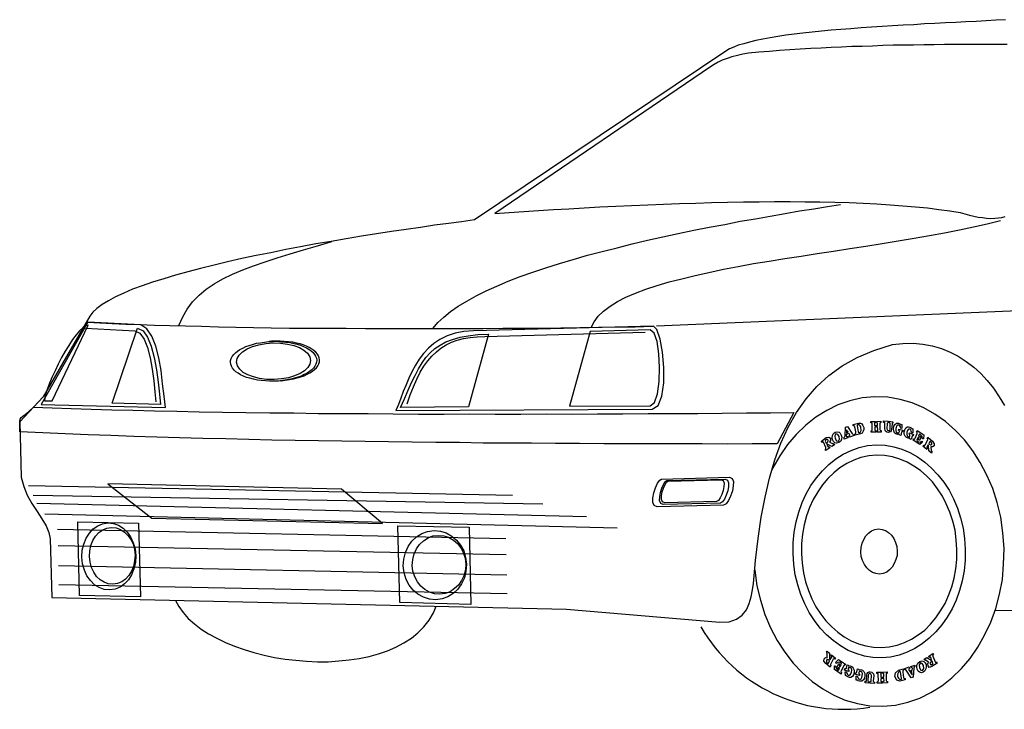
# Model space of a CAD drawing. Extents: x 149 to 250, y -977 to -912.
# Tile 109 of 156: x 242.48 to 243.91, y -963.62 to -962.62. Entities that reach past the tile are written whole.
import ezdxf

# ---------------------------------------------------------------- set-up
doc = ezdxf.new("R2010")
doc.units = 0
doc.header["$MEASUREMENT"] = 0
doc.layers.get('0').update_dxf_attribs({"linetype": 'CONTINUOUS'})
doc.layers.add('7', color=7, linetype='CONTINUOUS')

msp = doc.modelspace()

# ---------------------------------------------------------------- linework, layer by layer
msp.add_arc((243.67466, -963.3816), 0.23889, 209.95373, 279.16128)
at = {"layer": '7', "linetype": 'Continuous'}
for points in [[(243.90952, -962.61961), (243.89566, -962.62032), (243.88143, -962.62103), (243.86723, -962.62211), (243.85231, -962.62283), (243.83738, -962.62357), (243.82244, -962.6243), (243.80717, -962.62503), (243.7919, -962.62578), (243.77662, -962.62688), (243.76098, -962.62762), (243.7457, -962.62837), (243.73042, -962.62946), (243.71516, -962.63056), (243.70023, -962.63165), (243.68531, -962.63274), (243.67075, -962.63382), (243.65655, -962.63488), (243.6427, -962.6363), (243.62886, -962.63772), (243.61573, -962.63911), (243.60295, -962.6405), (243.5909, -962.64223), (243.57921, -962.64395), (243.56786, -962.64602), (243.55723, -962.6477), (243.54732, -962.64973), (243.53813, -962.6521), (243.52964, -962.65444), (243.52187, -962.65678), (243.51517, -962.65944), (243.50919, -962.66209), (243.50393, -962.66506), (243.13896, -962.91019), (243.12016, -962.91279), (243.10101, -962.91541), (243.08115, -962.91804), (243.06058, -962.92105), (243.03967, -962.92407), (243.01839, -962.9271), (242.99676, -962.93049), (242.97479, -962.93388), (242.95282, -962.93764), (242.93085, -962.9414), (242.90888, -962.94515), (242.88657, -962.94927), (242.86497, -962.95337), (242.84338, -962.95784), (242.82212, -962.96193), (242.80124, -962.96638), (242.78072, -962.97115), (242.76091, -962.97592), (242.74147, -962.98068), (242.72272, -962.98542), (242.70505, -962.9905), (242.68811, -962.99555), (242.67186, -963.00058), (242.65669, -963.00595), (242.64259, -963.01093), (242.62992, -963.01658), (242.61795, -963.02187), (242.60777, -963.02746), (242.59867, -963.03303), (242.59096, -963.03857), (242.58507, -963.04405), (242.58058, -963.04985), (242.51307, -963.16722), (242.47911, -963.20329), (242.48114, -963.28367), (242.48468, -963.29709), (242.48997, -963.30977), (242.49669, -963.32171), (242.50409, -963.33327), (242.51113, -963.3441), (242.51707, -963.35427), (242.52123, -963.36377), (242.52324, -963.37298)], [(243.91184, -962.6555), (243.89689, -962.65551), (243.8816, -962.65555), (243.86629, -962.65557), (243.85135, -962.6556), (243.83641, -962.65562), (243.8211, -962.65565), (243.80617, -962.65602), (243.79123, -962.65605), (243.7763, -962.65642), (243.76136, -962.6568), (243.74642, -962.65681), (243.73149, -962.65719), (243.71655, -962.65793), (243.70162, -962.6583), (243.68668, -962.65868), (243.67176, -962.65941), (243.65683, -962.66015), (243.6419, -962.66087), (243.62697, -962.6616), (243.61168, -962.66235), (243.59677, -962.66344), (243.58185, -962.66451), (243.56694, -962.6656), (243.55166, -962.6667), (243.53675, -962.66814), (243.52825, -962.66978), (243.52046, -962.67141), (243.51269, -962.67373), (243.50564, -962.67604), (243.49858, -962.67836), (243.49261, -962.68135), (243.48664, -962.68471), (243.48174, -962.68804), (243.16861, -962.9009)], [(243.16861, -962.9009), (243.18921, -962.89931), (243.21052, -962.89806), (243.23184, -962.89645), (243.25387, -962.89519), (243.2759, -962.89392), (243.29829, -962.89264), (243.32103, -962.89136), (243.34413, -962.89006), (243.36688, -962.88914), (243.39034, -962.8882), (243.41346, -962.88725), (243.43655, -962.88632), (243.46002, -962.88573), (243.48314, -962.88478), (243.50627, -962.88456), (243.52937, -962.88398), (243.55214, -962.88376), (243.57455, -962.88356), (243.59698, -962.88369), (243.61904, -962.88385), (243.6404, -962.88403), (243.66177, -962.88455), (243.68278, -962.88509), (243.70308, -962.88601), (243.72303, -962.88693), (243.74228, -962.88823), (243.76082, -962.88954), (243.77902, -962.89121), (243.79649, -962.89291), (243.8129, -962.89499), (243.82896, -962.89708), (243.84397, -962.89954), (243.85043, -962.90151), (243.85722, -962.90312), (243.86368, -962.90473), (243.87011, -962.906), (243.87618, -962.90691), (243.88225, -962.90747), (243.88831, -962.90804), (243.89401, -962.90789), (243.89933, -962.90739), (243.90428, -962.90657), (243.90924, -962.90537)], [(243.07887, -963.06755), (243.08577, -963.0592), (243.09446, -963.05115), (243.10423, -963.04308), (243.11542, -963.03532), (243.12768, -963.0279), (243.14137, -963.02044), (243.15578, -963.01331), (243.17126, -963.00616), (243.18781, -962.99934), (243.20544, -962.99248), (243.22342, -962.98598), (243.24248, -962.97981), (243.26225, -962.97362), (243.28238, -962.96742), (243.30322, -962.96156), (243.32444, -962.95604), (243.34601, -962.95051), (243.36792, -962.94498), (243.38987, -962.9398), (243.41251, -962.93496), (243.43481, -962.93013), (243.45746, -962.92529), (243.47977, -962.92082), (243.50244, -962.91669), (243.52475, -962.91221), (243.54671, -962.90845), (243.56832, -962.90471), (243.58993, -962.90096), (243.61085, -962.89722), (243.6314, -962.89423), (243.65124, -962.89087), (243.6704, -962.88789)], [(243.30836, -963.06641), (243.31242, -963.05812), (243.31863, -963.05013), (243.32627, -963.04246), (243.3357, -963.03547), (243.34655, -963.02878), (243.35885, -963.02242), (243.37258, -963.01639), (243.38773, -963.01068), (243.40396, -963.00528), (243.42127, -963.00022), (243.43967, -962.99549), (243.45911, -962.99073), (243.47928, -962.9863), (243.50017, -962.98187), (243.52178, -962.97777), (243.54373, -962.97364), (243.56641, -962.96988), (243.58945, -962.96609), (243.61285, -962.96266), (243.63624, -962.95886), (243.66, -962.95542), (243.68374, -962.95162), (243.70714, -962.94818), (243.73089, -962.94438), (243.75392, -962.9406), (243.77696, -962.93682), (243.79928, -962.93305), (243.82122, -962.92894), (243.84283, -962.92484), (243.86336, -962.9204), (243.88317, -962.91599), (243.90227, -962.91124)], [(242.71009, -963.06333), (242.71547, -963.05073), (242.72194, -963.03954), (242.72987, -963.02902), (242.73924, -963.01953), (242.74969, -963.01072), (242.76124, -963.00297), (242.77386, -962.99552), (242.78756, -962.98878), (242.80272, -962.9827), (242.81822, -962.97662), (242.83516, -962.97086), (242.8528, -962.96508), (242.87152, -962.95926), (242.89095, -962.95343), (242.91108, -962.94759), (242.93192, -962.94138)], [(243.40295, -963.06403), (245.11561, -962.99135)], [(242.69033, -963.18268), (242.68848, -963.16599), (242.68624, -963.1479), (242.68398, -963.12874), (242.68068, -963.11032), (242.67633, -963.09335), (242.67063, -963.0789), (242.6636, -963.06841), (242.65456, -963.06258), (242.57759, -963.05847), (242.51014, -963.17796), (242.69033, -963.18268)], [(242.52603, -963.17294), (242.57842, -963.06309), (242.57453, -963.06388), (242.57033, -963.06685), (242.56546, -963.07124), (242.56062, -963.07705), (242.55546, -963.08394), (242.54998, -963.09226), (242.54486, -963.10093), (242.53974, -963.10995), (242.53464, -963.11934), (242.53026, -963.12906), (242.52587, -963.13806), (242.52217, -963.14706), (242.51917, -963.15496), (242.51687, -963.16213), (242.51523, -963.16823), (242.51465, -963.17286), (242.52603, -963.17294)], [(242.57425, -963.0671), (242.64589, -963.07134), (242.65309, -963.07472), (242.65935, -963.0831), (242.66428, -963.09543), (242.66821, -963.11029), (242.67112, -963.12694), (242.67369, -963.14359), (242.67516, -963.15993), (242.67658, -963.17412)], [(242.57759, -963.05847), (242.59506, -963.05946), (242.61322, -963.06042), (242.63282, -963.06135), (242.65311, -963.06191), (242.67449, -963.0628), (242.69657, -963.06367), (242.71937, -963.06416), (242.74287, -963.06463), (242.76744, -963.06544), (242.79236, -963.06588), (242.81799, -963.0663), (242.84398, -963.06671), (242.87068, -963.06711), (242.89737, -963.06714), (242.92477, -963.06753), (242.95253, -963.06754), (242.98066, -963.0679), (243.00877, -963.06791), (243.03724, -963.06789), (243.06571, -963.06789), (243.09417, -963.06788), (243.12264, -963.06788), (243.15146, -963.06787), (243.17992, -963.0675), (243.20803, -963.06714), (243.23614, -963.06715), (243.26424, -963.06681), (243.29164, -963.06647), (243.31902, -963.06578), (243.3457, -963.06547), (243.37203, -963.06516), (243.39799, -963.0645)], [(242.61294, -963.17609), (242.65006, -963.06732), (242.65798, -963.07104), (242.66426, -963.08014), (242.66957, -963.09352), (242.6739, -963.10978), (242.6772, -963.12785), (242.67979, -963.14593), (242.682, -963.16296), (242.68344, -963.17787), (242.61294, -963.17609)], [(243.02492, -963.1867), (243.39675, -963.18482), (243.40551, -963.17961), (243.41085, -963.16595), (243.41357, -963.14667), (243.41372, -963.12424), (243.41174, -963.10223), (243.40842, -963.0831), (243.4038, -963.06934), (243.39869, -963.06449), (243.13766, -963.07106), (243.12346, -963.07213), (243.11071, -963.07458), (243.09907, -963.07843), (243.08888, -963.08367), (243.08013, -963.08959), (243.07212, -963.09655), (243.06485, -963.10421), (243.05864, -963.11254), (243.05317, -963.12122), (243.04806, -963.13061), (243.04368, -963.13998), (243.03965, -963.14968), (243.03562, -963.15939), (243.03195, -963.16873), (243.02863, -963.17807), (243.02492, -963.1867)], [(243.27707, -963.18035), (243.39413, -963.1799), (243.40006, -963.17511), (243.40437, -963.16256), (243.40676, -963.14471), (243.40768, -963.12439), (243.40646, -963.1045), (243.40389, -963.08678), (243.39966, -963.07442), (243.39385, -963.06959), (243.30708, -963.07213), (243.27707, -963.18035)], [(242.84662, -963.08657), (242.85301, -963.08641), (242.85908, -963.08697), (242.86514, -963.08753), (242.87086, -963.0881), (242.87657, -963.08937), (242.88159, -963.09067), (242.88661, -963.09197), (242.89092, -963.09399), (242.89523, -963.09566), (242.89885, -963.09807), (242.90211, -963.10013), (242.90466, -963.10254), (242.90688, -963.10534), (242.90836, -963.10815), (242.9095, -963.11096), (242.90993, -963.11381), (242.90964, -963.11666), (242.90865, -963.11953), (242.90731, -963.1224), (242.90524, -963.12531), (242.90281, -963.12787), (242.89966, -963.13007), (242.89616, -963.13265), (242.89194, -963.13454), (242.88774, -963.13677), (242.88279, -963.13833), (242.87785, -963.13988), (242.8722, -963.14144), (242.86652, -963.14229), (242.86049, -963.14316), (242.85447, -963.14403), (242.84807, -963.14419), (242.84166, -963.14435), (242.8356, -963.14379), (242.82953, -963.14323), (242.82383, -963.14265), (242.8181, -963.14138), (242.81308, -963.14008), (242.80808, -963.13878), (242.80375, -963.13676), (242.79944, -963.13509), (242.79582, -963.13269), (242.79256, -963.13064), (242.79001, -963.12821), (242.78781, -963.12541), (242.78631, -963.12261), (242.78518, -963.11979), (242.78474, -963.11696), (242.78503, -963.1141), (242.78603, -963.11123), (242.78738, -963.10835), (242.78944, -963.10544), (242.79187, -963.1029), (242.79502, -963.10068), (242.79851, -963.0981), (242.80273, -963.09622), (242.80695, -963.09398), (242.81188, -963.09243), (242.81683, -963.09087), (242.82249, -963.08932), (242.82815, -963.08846), (242.83418, -963.08759), (242.84021, -963.08673), (242.84662, -963.08657)], [(242.85766, -963.14358), (242.85837, -963.14356), (242.86439, -963.14271), (242.87042, -963.14185), (242.87645, -963.14098), (242.88176, -963.13942), (242.88705, -963.13787), (242.89164, -963.13633), (242.8962, -963.13408), (242.90007, -963.13219), (242.90392, -963.12962), (242.90672, -963.1274), (242.9095, -963.12484), (242.91155, -963.12195), (242.91291, -963.11907), (242.9139, -963.11619), (242.91419, -963.11334), (242.91376, -963.1105), (242.91262, -963.10769), (242.91112, -963.10487), (242.90892, -963.10208), (242.90602, -963.09966), (242.90311, -963.09761), (242.89914, -963.09522), (242.89518, -963.09354), (242.89051, -963.09151), (242.88585, -963.09021), (242.88048, -963.08892), (242.8751, -963.08763), (242.86904, -963.08708), (242.86297, -963.08652), (242.85692, -963.08596), (242.85051, -963.08612), (242.84412, -963.08628), (242.84092, -963.08671), (242.84092, -963.08671)], [(243.15949, -963.07585), (243.13014, -963.18156), (243.03158, -963.18261), (243.03731, -963.16967), (243.04269, -963.15744), (243.04776, -963.14627), (243.05283, -963.13582), (243.05793, -963.12644), (243.06304, -963.11778), (243.06854, -963.10981), (243.07477, -963.10289), (243.08139, -963.09703), (243.08908, -963.09185), (243.0975, -963.08701), (243.10703, -963.08357), (243.11797, -963.08045), (243.13002, -963.07837), (243.14385, -963.07659), (243.15949, -963.07585)], [(243.04105, -963.17704), (243.04571, -963.16411), (243.0504, -963.15226), (243.0551, -963.14147), (243.06018, -963.13137), (243.06566, -963.12269), (243.07116, -963.11472), (243.07702, -963.10782), (243.08363, -963.10161), (243.09026, -963.09645), (243.09762, -963.09163), (243.10571, -963.08787), (243.11382, -963.08482), (243.123, -963.08246), (243.13257, -963.08079), (243.14287, -963.07982), (243.15389, -963.07919), (243.38646, -963.07334)], [(242.52324, -963.37298), (242.52539, -963.45832), (243.27274, -963.47509), (243.49492, -963.49406), (243.50842, -963.49335), (243.51902, -963.48989), (243.5274, -963.48398), (243.53361, -963.476), (243.53766, -963.467), (243.5406, -963.45732), (243.54249, -963.4473), (243.54368, -963.43767), (243.54675, -963.4045), (243.55056, -963.37237), (243.55514, -963.34166), (243.56081, -963.31271), (243.56722, -963.28479), (243.57476, -963.25862), (243.58375, -963.23419), (243.59419, -963.21116), (243.60646, -963.18949), (243.62021, -963.16993), (243.63577, -963.15211), (243.65315, -963.13601), (243.67272, -963.12199), (243.69448, -963.10971), (243.71878, -963.09949), (243.7456, -963.09098), (243.76087, -963.08952), (243.77546, -963.08915), (243.78972, -963.09057), (243.80331, -963.09309), (243.81656, -963.09703), (243.82914, -963.10204), (243.84104, -963.10814), (243.85262, -963.11568), (243.8635, -963.12395), (243.8737, -963.1333), (243.8832, -963.14338), (243.89239, -963.15454), (243.90053, -963.16678), (243.90831, -963.1794)], [(242.84667, -963.08871), (242.85735, -963.08915), (242.86771, -963.09031), (242.87665, -963.09257), (242.88492, -963.09557), (242.89142, -963.09932), (242.89652, -963.10382), (242.89983, -963.10871), (242.90104, -963.11403), (242.9001, -963.11939), (242.89704, -963.12444), (242.89217, -963.1292), (242.88587, -963.13326), (242.87777, -963.13667), (242.86894, -963.13939), (242.85866, -963.14108), (242.84802, -963.14205), (242.83732, -963.14161), (242.82697, -963.14045), (242.81802, -963.13818), (242.80976, -963.13518), (242.80326, -963.13144), (242.79817, -963.12693), (242.79484, -963.12204), (242.79364, -963.11674), (242.79457, -963.11136), (242.79765, -963.10631), (242.8025, -963.10156), (242.80882, -963.09749), (242.81691, -963.09408), (242.82573, -963.09136), (242.83601, -963.08969), (242.84667, -963.08871)], [(243.54568, -963.41875), (243.54568, -963.41875), (243.54874, -963.4411), (243.55391, -963.46232), (243.56047, -963.4828), (243.56879, -963.50215), (243.57849, -963.52041), (243.58925, -963.53759), (243.60139, -963.55329), (243.61454, -963.56719), (243.62911, -963.58), (243.64433, -963.591), (243.66057, -963.59983), (243.67711, -963.60725), (243.69467, -963.61215), (243.7129, -963.61525), (243.73143, -963.61585), (243.74989, -963.61432), (243.76794, -963.61031), (243.78523, -963.60452), (243.80139, -963.59629), (243.81716, -963.58665), (243.8318, -963.57489), (243.84569, -963.56137), (243.85814, -963.54682), (243.86947, -963.53053), (243.87934, -963.51283), (243.88813, -963.49411), (243.89546, -963.47436), (243.90098, -963.45358), (243.90507, -963.43212), (243.90699, -963.40965), (243.90748, -963.38687), (243.90585, -963.36414), (243.90279, -963.34179), (243.89763, -963.32057), (243.89107, -963.30012), (243.88275, -963.28075), (243.87304, -963.26249), (243.86228, -963.24533), (243.85015, -963.22961), (243.83699, -963.21572), (243.82244, -963.20292), (243.80722, -963.19192), (243.79099, -963.18307), (243.77443, -963.17566), (243.75687, -963.17076), (243.73864, -963.16767), (243.72013, -963.16705), (243.70165, -963.1686), (243.6836, -963.17261), (243.66631, -963.17838), (243.65016, -963.18661), (243.63439, -963.19627), (243.61974, -963.20802), (243.60584, -963.22154), (243.5934, -963.23608), (243.58206, -963.25239), (243.57219, -963.27007), (243.57017, -963.27439), (243.57017, -963.27439)], [(242.49885, -963.1818), (242.52592, -963.1829), (242.5537, -963.18398), (242.58256, -963.18468), (242.61247, -963.18571), (242.64308, -963.18635), (242.67442, -963.18734), (242.70683, -963.18795), (242.73957, -963.18855), (242.77304, -963.18913), (242.80722, -963.18969), (242.84175, -963.19025), (242.87699, -963.19043), (242.91223, -963.19097), (242.94818, -963.19113), (242.98447, -963.19128), (243.02114, -963.19178), (243.0578, -963.19193), (243.09481, -963.19206), (243.13181, -963.19184), (243.16918, -963.19196), (243.20619, -963.1921), (243.24355, -963.19187), (243.28057, -963.192), (243.31756, -963.19178), (243.35421, -963.19158), (243.39087, -963.19137), (243.42715, -963.19117), (243.46309, -963.19098), (243.49867, -963.19078), (243.53388, -963.19026), (243.5684, -963.1901), (243.60255, -963.18959), (243.57843, -963.23539), (243.54178, -963.23525), (243.50548, -963.23545), (243.46954, -963.23529), (243.4336, -963.23513), (243.39765, -963.23496), (243.36207, -963.23516), (243.32684, -963.23496), (243.2916, -963.23479), (243.25636, -963.23461), (243.22149, -963.23442), (243.18661, -963.23422), (243.15174, -963.23404), (243.1172, -963.23348), (243.08304, -963.23328), (243.0485, -963.23273), (243.01434, -963.23251), (242.98016, -963.23196), (242.94634, -963.23138), (242.91251, -963.23081), (242.87869, -963.23024), (242.84487, -963.22967), (242.81142, -963.22909), (242.77793, -963.22815), (242.74447, -963.22721), (242.71099, -963.22627), (242.67787, -963.22533), (242.64476, -963.22438), (242.61128, -963.2231), (242.57815, -963.22216), (242.54503, -963.22085), (242.51225, -963.21918), (242.47912, -963.21789), (242.47888, -963.20863), (242.4791, -963.20294), (242.47973, -963.19937), (242.48108, -963.19684), (242.48353, -963.195), (242.48703, -963.19277), (242.49225, -963.18837), (242.49885, -963.1818)], [(243.67501, -963.22656), (243.67535, -963.22619), (243.67604, -963.22546), (243.67639, -963.22475), (243.67671, -963.22366), (243.67746, -963.21119), (243.68029, -963.21006), (243.68658, -963.2195), (243.68768, -963.22091), (243.68804, -963.22125), (243.68876, -963.22158), (243.6891, -963.22122), (243.68986, -963.22298), (243.68315, -963.22528), (243.68276, -963.22351), (243.68346, -963.22314), (243.6838, -963.22278), (243.68378, -963.22207), (243.68342, -963.22136), (243.68232, -963.21996), (243.67843, -963.22149), (243.67848, -963.22327), (243.67887, -963.22432), (243.67923, -963.22468), (243.67994, -963.22466), (243.68066, -963.22464), (243.68105, -963.22641), (243.6754, -963.22833), (243.67501, -963.22656)], [(243.67874, -963.21934), (243.6812, -963.21821), (243.67898, -963.21471), (243.67874, -963.21934)], [(243.68879, -963.20913), (243.68874, -963.207), (243.69617, -963.20502), (243.69902, -963.20531), (243.70119, -963.20632), (243.70266, -963.20878), (243.70381, -963.21159), (243.70389, -963.21445), (243.70323, -963.21694), (243.70152, -963.21948), (243.69906, -963.22062), (243.69163, -963.22258), (243.69157, -963.22044), (243.69193, -963.22008), (243.69263, -963.2197), (243.69261, -963.21899), (243.69259, -963.21792), (243.69097, -963.2105), (243.69058, -963.20943), (243.69022, -963.20909), (243.68951, -963.20911), (243.68879, -963.20913)], [(243.69578, -963.21784), (243.69651, -963.21854), (243.69757, -963.21851), (243.69898, -963.21776), (243.7, -963.21596), (243.70032, -963.21417), (243.69991, -963.2124), (243.69952, -963.21064), (243.69877, -963.20923), (243.69731, -963.20785), (243.69552, -963.20753), (243.69446, -963.20792), (243.69414, -963.20899), (243.69578, -963.21784)], [(243.71426, -963.20279), (243.72102, -963.20262), (243.72107, -963.20439), (243.72071, -963.20477), (243.72, -963.20478), (243.71966, -963.20514), (243.71968, -963.20586), (243.71975, -963.2087), (243.72402, -963.20859), (243.72394, -963.20575), (243.72393, -963.20504), (243.7232, -963.2047), (243.72285, -963.20435), (243.72248, -963.20436), (243.72244, -963.20258), (243.72885, -963.20242), (243.72889, -963.2042), (243.72819, -963.20458), (243.72784, -963.20459), (243.72749, -963.20531), (243.72716, -963.20603), (243.72737, -963.21456), (243.72774, -963.21526), (243.72811, -963.21562), (243.72882, -963.21595), (243.72919, -963.21594), (243.72924, -963.21807), (243.72283, -963.21823), (243.72278, -963.2161), (243.72314, -963.21609), (243.72349, -963.21608), (243.7242, -963.21571), (243.72418, -963.215), (243.72407, -963.21073), (243.7198, -963.21084), (243.7199, -963.21474), (243.71992, -963.21546), (243.72028, -963.21581), (243.72065, -963.21615), (243.72136, -963.21614), (243.72142, -963.21826), (243.71466, -963.21843), (243.7146, -963.21631), (243.71532, -963.21629), (243.71602, -963.21592), (243.71636, -963.21555), (243.71634, -963.21448), (243.71612, -963.20595), (243.7161, -963.20523), (243.71538, -963.2049), (243.71502, -963.20455), (243.71431, -963.20456), (243.71426, -963.20279)], [(243.73274, -963.20197), (243.73952, -963.20251), (243.73957, -963.20429), (243.73886, -963.20466), (243.73851, -963.20467), (243.73816, -963.20504), (243.73782, -963.20576), (243.73766, -963.21323), (243.73842, -963.21536), (243.73986, -963.21602), (243.74163, -963.21563), (243.7423, -963.21383), (243.74246, -963.20635), (243.74244, -963.20565), (243.74243, -963.20528), (243.74172, -963.20495), (243.741, -963.20461), (243.74095, -963.20248), (243.7463, -963.20306), (243.74635, -963.20519), (243.74599, -963.20519), (243.74529, -963.20521), (243.74494, -963.20593), (243.74496, -963.20665), (243.74443, -963.21413), (243.74379, -963.21629), (243.74275, -963.21773), (243.74099, -963.21848), (243.73921, -963.21853), (243.73742, -963.21822), (243.73561, -963.21684), (243.73486, -963.21545), (243.73446, -963.21331), (243.73461, -963.20548), (243.73459, -963.20477), (243.73387, -963.20444), (243.73351, -963.20408), (243.7328, -963.2041), (243.73274, -963.20197)], [(243.7578, -963.20774), (243.75812, -963.20667), (243.75922, -963.20735), (243.75935, -963.21269), (243.75794, -963.21309), (243.75716, -963.21061), (243.75605, -963.20886), (243.75461, -963.20818), (243.75319, -963.20822), (243.75213, -963.20896), (243.75111, -963.21077), (243.75046, -963.21327), (243.75053, -963.21612), (243.7513, -963.21822), (243.75276, -963.21927), (243.75417, -963.21923), (243.75523, -963.21849), (243.7559, -963.21739), (243.75588, -963.21669), (243.75517, -963.216), (243.75444, -963.21565), (243.75475, -963.21387), (243.76084, -963.21549), (243.76053, -963.21728), (243.75982, -963.2173), (243.75947, -963.2173), (243.75912, -963.21768), (243.75878, -963.2184), (243.75784, -963.22305), (243.75568, -963.22239), (243.75529, -963.22098), (243.75317, -963.22173), (243.75065, -963.22073), (243.74848, -963.21901), (243.74735, -963.21655), (243.74691, -963.21336), (243.74753, -963.20978), (243.7489, -963.20726), (243.75134, -963.20542), (243.75276, -963.20539), (243.75453, -963.20534), (243.75634, -963.20636), (243.7578, -963.20774)], [(243.77395, -963.21338), (243.77431, -963.21302), (243.77538, -963.21335), (243.77517, -963.21905), (243.77374, -963.21909), (243.77297, -963.21661), (243.77221, -963.21486), (243.77077, -963.21383), (243.76934, -963.21386), (243.7683, -963.2146), (243.76727, -963.21604), (243.76624, -963.21821), (243.76632, -963.22105), (243.76674, -963.22354), (243.76818, -963.22456), (243.76962, -963.22489), (243.77066, -963.22415), (243.771, -963.22306), (243.77098, -963.22236), (243.77061, -963.22201), (243.76988, -963.22131), (243.77019, -963.21918), (243.77631, -963.22187), (243.77564, -963.22366), (243.77492, -963.22368), (243.77457, -963.22369), (243.77421, -963.2237), (243.77422, -963.22406), (243.77292, -963.22872), (243.77076, -963.22806), (243.77074, -963.22699), (243.76825, -963.22705), (243.76574, -963.22605), (243.76391, -963.22396), (243.76276, -963.22114), (243.76268, -963.21794), (243.76331, -963.21473), (243.76503, -963.21219), (243.76748, -963.2107), (243.76891, -963.21067), (243.7707, -963.21099), (243.7725, -963.21201), (243.77395, -963.21338)], [(243.64238, -963.23129), (243.64937, -963.22613), (243.65327, -963.22533), (243.65544, -963.22705), (243.65552, -963.23024), (243.65417, -963.23277), (243.65849, -963.2348), (243.65885, -963.23515), (243.65956, -963.23513), (243.65991, -963.23512), (243.66062, -963.23475), (243.66138, -963.23651), (243.65754, -963.2391), (243.65104, -963.23571), (243.65033, -963.23607), (243.65183, -963.23888), (243.65219, -963.23923), (243.65256, -963.23958), (243.65328, -963.23956), (243.65397, -963.23919), (243.65473, -963.24095), (243.64878, -963.24501), (243.64802, -963.24325), (243.64837, -963.24289), (243.64907, -963.24216), (243.64905, -963.24144), (243.64867, -963.24074), (243.64528, -963.23299), (243.64491, -963.23265), (243.6442, -963.23267), (243.64385, -963.23268), (243.64314, -963.23305), (243.64238, -963.23129)], [(243.64957, -963.23431), (243.65097, -963.23322), (243.65201, -963.23211), (243.65235, -963.23104), (243.65232, -963.22997), (243.65123, -963.22894), (243.6498, -963.22897), (243.6484, -963.23007), (243.64808, -963.23115), (243.64957, -963.23431)], [(243.66235, -963.21834), (243.66517, -963.21755), (243.66803, -963.21819), (243.66985, -963.21993), (243.67134, -963.22238), (243.67214, -963.22555), (243.67185, -963.22842), (243.6705, -963.2313), (243.6677, -963.23349), (243.66453, -963.23429), (243.66202, -963.23364), (243.6602, -963.2319), (243.6587, -963.2291), (243.65828, -963.22627), (243.65855, -963.22305), (243.6599, -963.22018), (243.66235, -963.21834)], [(243.66347, -963.2208), (243.66177, -963.22369), (243.66222, -963.2276), (243.66444, -963.23073), (243.6673, -963.23138), (243.66865, -963.2285), (243.66819, -963.22459), (243.66633, -963.22144), (243.66347, -963.2208)], [(243.7815, -963.21605), (243.79091, -963.22221), (243.79069, -963.22792), (243.78927, -963.22795), (243.78848, -963.22477), (243.787, -963.22266), (243.78555, -963.22128), (243.78448, -963.22166), (243.78348, -963.22418), (243.78421, -963.22487), (243.78493, -963.22521), (243.78564, -963.22484), (243.7863, -963.22339), (243.78776, -963.22443), (243.78507, -963.23054), (243.78361, -963.22951), (243.78393, -963.22809), (243.78391, -963.22737), (243.78319, -963.22668), (243.78247, -963.22635), (243.78112, -963.22957), (243.78153, -963.23134), (243.78334, -963.23237), (243.78584, -963.23266), (243.78828, -963.23117), (243.78904, -963.23293), (243.78521, -963.23623), (243.77544, -963.22972), (243.7761, -963.22792), (243.77682, -963.22827), (243.77753, -963.22825), (243.77789, -963.22788), (243.77856, -963.2268), (243.78124, -963.21996), (243.78158, -963.21924), (243.78156, -963.21854), (243.7812, -963.21819), (243.78048, -963.21785), (243.7815, -963.21605)], [(243.79704, -963.22562), (243.80358, -963.23115), (243.80617, -963.23499), (243.80589, -963.23821), (243.8038, -963.23969), (243.8013, -963.23939), (243.8018, -963.24471), (243.80216, -963.24541), (243.80252, -963.24577), (243.80254, -963.24647), (243.80292, -963.24717), (243.80224, -963.24862), (243.79861, -963.2455), (243.79804, -963.23734), (243.79732, -963.23664), (243.79596, -963.23917), (243.79563, -963.23989), (243.79564, -963.24059), (243.796, -963.24095), (243.79637, -963.24165), (243.79571, -963.24345), (243.78989, -963.23861), (243.79092, -963.23716), (243.79164, -963.2375), (243.79199, -963.23749), (243.79271, -963.23747), (243.79305, -963.23675), (243.79678, -963.22954), (243.79676, -963.22883), (243.79675, -963.22847), (243.79638, -963.22777), (243.79601, -963.22742), (243.79704, -963.22562)], [(243.72223, -963.23676), (243.73506, -963.23715), (243.74756, -963.23931), (243.7594, -963.24293), (243.77091, -963.24763), (243.7821, -963.25411), (243.7926, -963.26168), (243.80244, -963.27032), (243.81158, -963.28005), (243.82002, -963.29087), (243.82779, -963.30243), (243.83415, -963.31505), (243.83983, -963.32844), (243.84445, -963.34255), (243.84803, -963.3574), (243.8502, -963.37265), (243.85129, -963.38828), (243.85098, -963.40395), (243.84959, -963.41929), (243.84676, -963.43395), (243.84284, -963.44828), (243.83785, -963.46193), (243.83213, -963.47488), (243.82495, -963.48681), (243.81707, -963.49804), (243.80843, -963.50822), (243.79904, -963.51735), (243.78894, -963.52543), (243.77808, -963.53247), (243.76683, -963.53774), (243.75518, -963.54194), (243.7428, -963.54474), (243.73002, -963.54578), (243.71719, -963.54539), (243.70504, -963.5432), (243.69285, -963.5396), (243.68134, -963.5349), (243.67016, -963.52842), (243.65965, -963.52086), (243.64982, -963.51221), (243.64067, -963.50249), (243.63222, -963.49166), (243.62481, -963.4801), (243.61844, -963.46746), (243.61277, -963.45408), (243.60814, -963.43996), (243.60457, -963.42546), (243.60241, -963.41021), (243.6013, -963.39458), (243.60162, -963.37891), (243.60301, -963.36357), (243.60584, -963.34856), (243.60975, -963.33423), (243.61475, -963.32058), (243.62047, -963.30765), (243.62728, -963.29573), (243.63518, -963.28449), (243.64383, -963.27432), (243.65321, -963.26519), (243.66332, -963.2571), (243.67417, -963.25007), (243.68542, -963.2448), (243.69742, -963.24057), (243.70944, -963.23779), (243.72223, -963.23676)], [(243.79834, -963.23484), (243.7998, -963.23622), (243.80088, -963.23655), (243.80194, -963.23653), (243.80264, -963.2358), (243.80259, -963.23402), (243.80184, -963.23261), (243.80075, -963.23157), (243.7997, -963.23196), (243.79834, -963.23484)], [(243.72261, -963.25169), (243.71125, -963.25269), (243.69992, -963.2551), (243.68935, -963.25893), (243.67915, -963.26382), (243.66934, -963.27012), (243.66027, -963.2771), (243.65194, -963.2855), (243.64398, -963.29459), (243.63712, -963.30473), (243.63063, -963.31591), (243.62524, -963.32743), (243.62091, -963.33964), (243.61734, -963.3529), (243.61483, -963.36613), (243.61375, -963.38004), (243.61339, -963.39427), (243.61447, -963.40849), (243.61624, -963.42232), (243.61942, -963.43541), (243.62364, -963.4481), (243.62858, -963.46008), (243.63456, -963.47168), (243.64159, -963.48217), (243.64895, -963.49196), (243.65736, -963.50064), (243.6661, -963.5086), (243.67551, -963.51512), (243.68563, -963.52092), (243.69606, -963.52528), (243.70681, -963.52858), (243.71824, -963.53042), (243.72964, -963.53085), (243.741, -963.52984), (243.75232, -963.52743), (243.76291, -963.52359), (243.77346, -963.51871), (243.78291, -963.51242), (243.79234, -963.50542), (243.80067, -963.49703), (243.80862, -963.48794), (243.81549, -963.47779), (243.82196, -963.46696), (243.82701, -963.45508), (243.83167, -963.44286), (243.83527, -963.42997), (243.83778, -963.41674), (243.83886, -963.40284), (243.83921, -963.38859), (243.83814, -963.37439), (243.83636, -963.36055), (243.83319, -963.34747), (243.82894, -963.3344), (243.82367, -963.32243), (243.81804, -963.31119), (243.81103, -963.30036), (243.80365, -963.29057), (243.79525, -963.28189), (243.78651, -963.27392), (243.77674, -963.26741), (243.76699, -963.26161), (243.75621, -963.25724), (243.74544, -963.25396), (243.73401, -963.25212), (243.72261, -963.25169)], [(243.41033, -963.28625), (243.50884, -963.28377), (243.51279, -963.28544), (243.51468, -963.28967), (243.51449, -963.29607), (243.51325, -963.30358), (243.51059, -963.31111), (243.50755, -963.31759), (243.50411, -963.3223), (243.5006, -963.32417), (243.40423, -963.32659), (243.39991, -963.32492), (243.39802, -963.32035), (243.39786, -963.31395), (243.39945, -963.30645), (243.40175, -963.29891), (243.4048, -963.29244), (243.40788, -963.28809), (243.41033, -963.28625)], [(243.41821, -963.28854), (243.50286, -963.28641), (243.5061, -963.28774), (243.50761, -963.29163), (243.50774, -963.29696), (243.50649, -963.30339), (243.50416, -963.30986), (243.50181, -963.31526), (243.49871, -963.31959), (243.4959, -963.32108), (243.41303, -963.32316), (243.40944, -963.32184), (243.40756, -963.31763), (243.40779, -963.31229), (243.40869, -963.30585), (243.41102, -963.29939), (243.41338, -963.294), (243.41576, -963.29002), (243.41821, -963.28854)], [(242.49176, -963.29585), (243.19421, -963.30948)], [(243.00522, -963.35088), (242.94596, -963.30113), (242.607, -963.29331), (242.67088, -963.34293), (243.00522, -963.35088)], [(243.41966, -963.2892), (243.49648, -963.28727), (243.49971, -963.28862), (243.50122, -963.29214), (243.50098, -963.29713), (243.50006, -963.30285), (243.49808, -963.30859), (243.49571, -963.31363), (243.49296, -963.31724), (243.49014, -963.31874), (243.41511, -963.32063), (243.41187, -963.31929), (243.41037, -963.31578), (243.41024, -963.3108), (243.41116, -963.30509), (243.41315, -963.29934), (243.41551, -963.29429), (243.41757, -963.29069), (243.41966, -963.2892)], [(242.49852, -963.30992), (243.23794, -963.32225)], [(242.5038, -963.32153), (243.30174, -963.34056)], [(242.51522, -963.3369), (243.34593, -963.35725)], [(242.56587, -963.45518), (242.56318, -963.34849), (242.65148, -963.35017), (242.65418, -963.45722), (242.56587, -963.45518)], [(242.607, -963.34988), (242.61485, -963.35074), (242.62239, -963.3534), (242.62889, -963.3575), (242.63509, -963.3634), (242.63989, -963.37039), (242.64366, -963.37884), (242.64638, -963.38766), (242.64734, -963.39761), (242.64688, -963.40758), (242.64461, -963.41654), (242.64127, -963.42517), (242.63683, -963.4324), (242.63094, -963.43859), (242.62465, -963.44302), (242.61725, -963.44605), (242.60945, -963.44731), (242.6016, -963.44645), (242.59442, -963.44379), (242.58755, -963.43969), (242.5817, -963.43378), (242.57655, -963.4268), (242.57278, -963.41835), (242.57007, -963.40951), (242.5691, -963.39958), (242.56957, -963.3896), (242.57183, -963.38065), (242.57517, -963.37202), (242.57996, -963.36479), (242.58551, -963.3586), (242.59216, -963.35416), (242.5992, -963.35114), (242.607, -963.34988)], [(242.61215, -963.35651), (242.61891, -963.35704), (242.62502, -963.35938), (242.63082, -963.36316), (242.63592, -963.36801), (242.63998, -963.37395), (242.64336, -963.38099), (242.64534, -963.38877), (242.64626, -963.39692), (242.64575, -963.40513), (242.64417, -963.413), (242.64114, -963.42019), (242.63739, -963.42633), (242.63253, -963.43144), (242.62694, -963.43549), (242.62095, -963.43813), (242.61423, -963.43902), (242.60745, -963.43847), (242.60134, -963.43613), (242.59554, -963.43237), (242.59045, -963.42751), (242.58638, -963.42157), (242.583, -963.41454), (242.58102, -963.40676), (242.58012, -963.39859), (242.58061, -963.3904), (242.58219, -963.38253), (242.58522, -963.37533), (242.58898, -963.3692), (242.59382, -963.36409), (242.59942, -963.36003), (242.60541, -963.35738), (242.61215, -963.35651)], [(243.03053, -963.46553), (243.02773, -963.35422), (243.13133, -963.35624), (243.13378, -963.46827), (243.03053, -963.46553)], [(242.53392, -963.35918), (243.18441, -963.3727)], [(243.08021, -963.36108), (243.08947, -963.36193), (243.09808, -963.36455), (243.10602, -963.36897), (243.11293, -963.37485), (243.11882, -963.38218), (243.1233, -963.39061), (243.12602, -963.40015), (243.12735, -963.41007), (243.12652, -963.42006), (243.12429, -963.42973), (243.12023, -963.43837), (243.11472, -963.44598), (243.10812, -963.45219), (243.10041, -963.45702), (243.09194, -963.46008), (243.08273, -963.46137), (243.07346, -963.46054), (243.06485, -963.45792), (243.05691, -963.45348), (243.04999, -963.44761), (243.04412, -963.44029), (243.03964, -963.43186), (243.03691, -963.42232), (243.03559, -963.41238), (243.03641, -963.40241), (243.03866, -963.39274), (243.04271, -963.3841), (243.0482, -963.37648), (243.05481, -963.37026), (243.06252, -963.36545), (243.07098, -963.36239), (243.08021, -963.36108)], [(243.08643, -963.36805), (243.09427, -963.36856), (243.10145, -963.37087), (243.10831, -963.37497), (243.11412, -963.37981), (243.11892, -963.38608), (243.12265, -963.39312), (243.12535, -963.40123), (243.12626, -963.40975), (243.12578, -963.4183), (243.12349, -963.42654), (243.12012, -963.43374), (243.11564, -963.44027), (243.11009, -963.44538), (243.10343, -963.44982), (243.09639, -963.45249), (243.08858, -963.4534), (243.08074, -963.45288), (243.07357, -963.45057), (243.0667, -963.44647), (243.06088, -963.44165), (243.0561, -963.43535), (243.05237, -963.42833), (243.04967, -963.42022), (243.04874, -963.4117), (243.04924, -963.40315), (243.05152, -963.39491), (243.0549, -963.3877), (243.05936, -963.38118), (243.06493, -963.37606), (243.07158, -963.37162), (243.07863, -963.36895), (243.08643, -963.36805)], [(243.7253, -963.35871), (243.73065, -963.35929), (243.73568, -963.36095), (243.74003, -963.36404), (243.74403, -963.36786), (243.74736, -963.37275), (243.75, -963.37838), (243.75193, -963.38439), (243.75244, -963.39077), (243.75225, -963.39719), (243.75063, -963.40328), (243.74828, -963.40903), (243.7452, -963.41409), (243.74139, -963.41809), (243.7372, -963.42141), (243.73227, -963.42331), (243.72695, -963.42416), (243.7216, -963.42358), (243.71657, -963.42193), (243.71223, -963.41883), (243.70822, -963.41502), (243.70489, -963.41012), (243.70226, -963.4045), (243.70033, -963.3985), (243.69982, -963.3921), (243.70001, -963.38569), (243.70163, -963.3796), (243.70398, -963.37384), (243.70706, -963.36879), (243.71086, -963.36478), (243.71505, -963.36146), (243.71999, -963.35956), (243.7253, -963.35871)], [(242.53451, -963.38265), (243.18499, -963.39581)], [(242.53524, -963.41182), (243.18574, -963.42534)], [(242.53593, -963.43921), (243.18642, -963.45236)], [(242.70484, -963.46271), (242.70969, -963.47112), (242.71597, -963.48022), (242.72364, -963.48857), (242.73239, -963.49653), (242.74219, -963.50411), (242.75304, -963.51096), (242.76494, -963.51741), (242.77754, -963.52351), (242.79086, -963.52886), (242.8045, -963.53387), (242.81885, -963.53813), (242.83352, -963.54203), (242.84891, -963.5452), (242.86428, -963.54765), (242.87962, -963.54941), (242.89531, -963.55079), (242.91098, -963.55146), (242.92664, -963.55142), (242.94192, -963.55032), (242.95719, -963.54887), (242.97171, -963.54673), (242.98588, -963.54388), (242.99966, -963.53997), (243.01272, -963.53574), (243.02503, -963.53009), (243.03663, -963.5241), (243.04749, -963.51706), (243.0569, -963.50936), (243.06558, -963.50095), (243.07316, -963.49115), (243.0793, -963.48067), (243.08332, -963.47097), (243.08332, -963.47097)], [(243.89447, -963.47723), (243.92184, -963.47654), (243.92184, -963.47654)], [(243.65528, -963.55941), (243.64873, -963.55388), (243.64615, -963.55038), (243.64643, -963.54717), (243.64851, -963.54534), (243.65101, -963.54564), (243.65087, -963.53994), (243.65085, -963.53923), (243.65049, -963.53889), (243.65011, -963.53818), (243.64974, -963.53748), (243.65077, -963.53604), (243.65441, -963.53914), (243.65427, -963.54769), (243.655, -963.54838), (243.65706, -963.54549), (243.65739, -963.54476), (243.65737, -963.54405), (243.65701, -963.54371), (243.65628, -963.54301), (243.65695, -963.54122), (243.66277, -963.54604), (243.66209, -963.54749), (243.66137, -963.54716), (243.66066, -963.54718), (243.66031, -963.54718), (243.65961, -963.54792), (243.65553, -963.55548), (243.65554, -963.55585), (243.65556, -963.55655), (243.65592, -963.5569), (243.6563, -963.55761), (243.65528, -963.55941)], [(243.81028, -963.55373), (243.80294, -963.55853), (243.79904, -963.5597), (243.79721, -963.55761), (243.79678, -963.55442), (243.79813, -963.55189), (243.79452, -963.54949), (243.79416, -963.54915), (243.79344, -963.54917), (243.79309, -963.54918), (243.79239, -963.54954), (243.79163, -963.54778), (243.79549, -963.54519), (243.80163, -963.54896), (243.80232, -963.54858), (243.80118, -963.54541), (243.80081, -963.54471), (243.80044, -963.54472), (243.79973, -963.54474), (243.79904, -963.5451), (243.79828, -963.54335), (243.80423, -963.53929), (243.80499, -963.54105), (243.80463, -963.54141), (243.80394, -963.54214), (243.80395, -963.54249), (243.80397, -963.54357), (243.80738, -963.55166), (243.80776, -963.55201), (243.80811, -963.552), (243.80882, -963.55199), (243.80953, -963.5516), (243.81028, -963.55373)], [(243.65433, -963.55018), (243.65287, -963.54879), (243.65145, -963.54847), (243.65037, -963.5485), (243.64967, -963.54923), (243.64972, -963.55101), (243.65048, -963.55277), (243.65157, -963.55345), (243.65264, -963.55343), (243.65433, -963.55018)], [(243.67119, -963.56933), (243.66142, -963.56281), (243.66163, -963.55747), (243.66306, -963.55744), (243.66384, -963.56061), (243.66532, -963.56271), (243.66678, -963.56374), (243.66783, -963.56337), (243.66883, -963.56085), (243.6681, -963.56015), (243.6674, -963.56017), (243.66669, -963.56019), (243.66601, -963.56162), (243.66455, -963.56059), (243.66795, -963.55411), (243.66905, -963.55514), (243.66838, -963.55694), (243.66841, -963.558), (243.66913, -963.55835), (243.66984, -963.55868), (243.67153, -963.55508), (243.67113, -963.55331), (243.66933, -963.55229), (243.66684, -963.55236), (243.66404, -963.5542), (243.66327, -963.55208), (243.66745, -963.54842), (243.67723, -963.55494), (243.67656, -963.55673), (243.6762, -963.55639), (243.67548, -963.55641), (243.67514, -963.55677), (243.67446, -963.55785), (243.67108, -963.56506), (243.67073, -963.56577), (243.67112, -963.56648), (243.67148, -963.56718), (243.67184, -963.56752), (243.67119, -963.56933)], [(243.67836, -963.57163), (243.67801, -963.572), (243.6773, -963.57166), (243.67716, -963.56632), (243.67893, -963.56593), (243.67934, -963.56841), (243.68045, -963.57016), (243.68156, -963.5712), (243.68333, -963.57115), (243.68438, -963.57041), (243.68541, -963.56897), (243.68606, -963.56646), (243.6867, -963.56359), (243.68628, -963.56147), (243.68483, -963.56008), (243.68341, -963.56012), (243.68199, -963.56052), (243.68131, -963.5616), (243.68134, -963.56266), (243.68171, -963.56337), (243.68243, -963.5637), (243.68212, -963.56585), (243.67601, -963.56351), (243.67667, -963.56135), (243.6774, -963.5617), (243.67774, -963.56132), (243.67845, -963.56131), (243.6788, -963.5606), (243.68009, -963.55593), (243.68189, -963.5566), (243.68192, -963.55766), (243.68441, -963.5576), (243.68692, -963.55861), (243.68876, -963.5607), (243.68989, -963.56351), (243.68998, -963.56707), (243.689, -963.5703), (243.68765, -963.57282), (243.68519, -963.57431), (243.68341, -963.57436), (243.68163, -963.57404), (243.67982, -963.57302), (243.67836, -963.57163)], [(243.77836, -963.55809), (243.77767, -963.55846), (243.77731, -963.55882), (243.77698, -963.55954), (243.77665, -963.56063), (243.77556, -963.57382), (243.77275, -963.57495), (243.76645, -963.56514), (243.7657, -963.56374), (243.76497, -963.56305), (243.76461, -963.56306), (243.76391, -963.56307), (243.7635, -963.56131), (243.76985, -963.559), (243.7706, -963.56078), (243.76991, -963.56114), (243.7692, -963.56151), (243.76922, -963.56223), (243.76959, -963.56293), (243.77036, -963.56504), (243.77424, -963.56353), (243.77453, -963.56103), (243.77416, -963.56032), (243.77379, -963.55998), (243.77343, -963.55963), (243.77272, -963.56001), (243.77233, -963.55824), (243.77797, -963.55632), (243.77836, -963.55809)], [(243.79033, -963.56668), (243.7875, -963.56747), (243.78499, -963.56681), (243.78281, -963.56509), (243.78167, -963.56228), (243.78088, -963.55909), (243.78117, -963.55624), (243.78251, -963.55335), (243.78531, -963.55115), (243.78849, -963.55036), (243.791, -963.55101), (243.79283, -963.55309), (243.79432, -963.55554), (243.79475, -963.55874), (243.79413, -963.56196), (243.79276, -963.56448), (243.79033, -963.56668)], [(243.7892, -963.56422), (243.79091, -963.56133), (243.7908, -963.55706), (243.78894, -963.5539), (243.78608, -963.55326), (243.78436, -963.55616), (243.78482, -963.56006), (243.78669, -963.56357), (243.7892, -963.56422)], [(243.80309, -963.5507), (243.80169, -963.55145), (243.80064, -963.55254), (243.79995, -963.55362), (243.80035, -963.55468), (243.80144, -963.55573), (243.80286, -963.55569), (243.80426, -963.55494), (243.80423, -963.55388), (243.80309, -963.5507)], [(243.69452, -963.57764), (243.69419, -963.57836), (243.69311, -963.57802), (243.69297, -963.57234), (243.69437, -963.57194), (243.69515, -963.57441), (243.69626, -963.57616), (243.69771, -963.57684), (243.69913, -963.57681), (243.70018, -963.57607), (243.7012, -963.57426), (243.70185, -963.57175), (243.70212, -963.56855), (243.70136, -963.56643), (243.69991, -963.5654), (243.69848, -963.56544), (243.69744, -963.56618), (243.69675, -963.56726), (243.69678, -963.56832), (243.69716, -963.56903), (243.69787, -963.56936), (243.69757, -963.57151), (243.69147, -963.56952), (243.69178, -963.56773), (243.69249, -963.56772), (243.69284, -963.56736), (243.69354, -963.56698), (243.69388, -963.56627), (243.69483, -963.56161), (243.69699, -963.56227), (243.69737, -963.56369), (243.69985, -963.56291), (243.702, -963.56392), (243.70419, -963.56564), (243.70532, -963.56847), (243.70541, -963.57203), (243.70478, -963.57524), (243.70343, -963.57776), (243.70098, -963.5796), (243.69955, -963.57964), (243.69778, -963.57968), (243.69598, -963.57901), (243.69452, -963.57764)], [(243.71957, -963.58306), (243.71279, -963.58251), (243.71275, -963.58073), (243.71345, -963.58035), (243.71416, -963.58033), (243.71451, -963.57998), (243.71449, -963.57926), (243.71537, -963.57141), (243.7146, -963.5693), (243.7128, -963.56828), (243.71139, -963.56902), (243.71037, -963.57082), (243.70986, -963.57903), (243.70987, -963.57938), (243.71024, -963.58008), (243.71061, -963.58042), (243.71132, -963.58041), (243.71138, -963.58255), (243.70601, -963.58197), (243.70596, -963.57984), (243.70668, -963.58017), (243.70704, -963.57981), (243.70773, -963.57943), (243.70771, -963.57872), (243.70822, -963.57053), (243.70888, -963.56838), (243.70991, -963.56693), (243.71166, -963.56617), (243.71344, -963.56612), (243.71559, -963.56642), (243.71706, -963.56781), (243.71816, -963.56921), (243.71856, -963.57133), (243.7177, -963.57955), (243.71807, -963.58024), (243.71844, -963.58059), (243.7188, -963.58093), (243.71951, -963.58091), (243.71957, -963.58306)], [(243.73841, -963.58222), (243.73165, -963.58239), (243.7316, -963.58026), (243.73231, -963.58024), (243.73265, -963.57987), (243.73336, -963.5795), (243.73334, -963.57879), (243.73327, -963.57595), (243.72865, -963.57606), (243.72872, -963.5789), (243.72874, -963.57962), (243.7291, -963.57996), (243.72982, -963.5803), (243.73053, -963.58029), (243.73059, -963.58241), (243.72348, -963.58259), (243.72342, -963.58047), (243.72412, -963.58045), (243.72448, -963.58007), (243.72482, -963.57972), (243.72517, -963.57899), (243.72494, -963.57011), (243.72492, -963.56904), (243.72419, -963.5687), (243.72382, -963.56836), (243.72312, -963.56837), (243.72308, -963.5666), (243.73018, -963.56642), (243.73023, -963.56819), (243.72952, -963.56821), (243.72881, -963.56858), (243.72847, -963.56895), (243.72848, -963.5693), (243.7286, -963.57392), (243.73321, -963.5738), (243.73311, -963.56955), (243.73309, -963.56884), (243.73273, -963.56848), (243.73202, -963.5685), (243.73129, -963.56817), (243.73125, -963.56639), (243.73801, -963.56622), (243.73805, -963.568), (243.73735, -963.56837), (243.73663, -963.56838), (243.7363, -963.56911), (243.73632, -963.56982), (243.73654, -963.57871), (243.73691, -963.57941), (243.73728, -963.57975), (243.73764, -963.58011), (243.73836, -963.58009), (243.73841, -963.58222)], [(243.76387, -963.57589), (243.76391, -963.57767), (243.7565, -963.57963), (243.75182, -963.57797), (243.7492, -963.57305), (243.75014, -963.56734), (243.75432, -963.56367), (243.76138, -963.56171), (243.76178, -963.56384), (243.76108, -963.56421), (243.76074, -963.56458), (243.76076, -963.56528), (243.76078, -963.56636), (243.76169, -963.57417), (243.76207, -963.57522), (243.76244, -963.57556), (243.76314, -963.57554), (243.76387, -963.57589)], [(243.75723, -963.56645), (243.75685, -963.56575), (243.75543, -963.56578), (243.75439, -963.56652), (243.75335, -963.56833), (243.75271, -963.57047), (243.75275, -963.57225), (243.7535, -963.57401), (243.75425, -963.57542), (243.75571, -963.57681), (243.75713, -963.57712), (243.75855, -963.57674), (243.75889, -963.57565), (243.75723, -963.56645)], [(243.77393, -963.56567), (243.77147, -963.56681), (243.77405, -963.5703), (243.77393, -963.56567)]]:
    msp.add_lwpolyline(points, dxfattribs=at)

doc.saveas('drawing.dxf')
